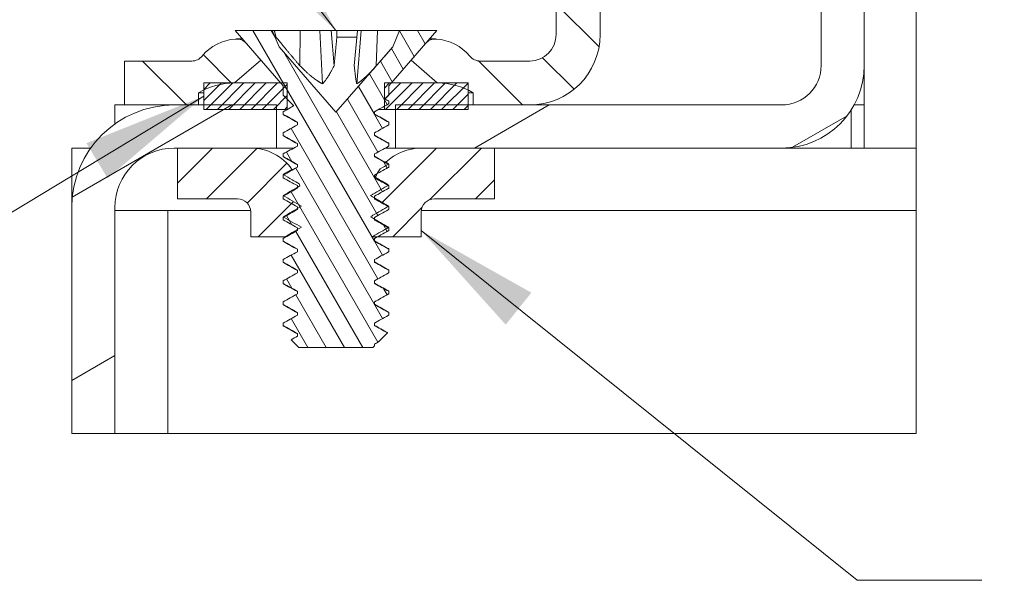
# Model space of a CAD drawing. Header units: inches. Extents: x 16 to 427, y 4 to 276.
# Tile 46 of 111: x 55 to 75, y 242 to 254. Entities that reach past the tile are written whole.
import ezdxf

# ---------------------------------------------------------------- set-up
doc = ezdxf.new("R2010")
doc.units = ezdxf.units.IN
doc.header["$LTSCALE"] = 26
doc.header["$MEASUREMENT"] = 0
doc.layers.get('0').update_dxf_attribs({"lineweight": 0})
for name, color, linetype, lineweight in [('Hatch (ANSI)', 7, 'Continuous', 5), ('Symbol (ANSI)', 7, 'Continuous', 5), ('Visible (ANSI)', 7, 'Continuous', 5), ('Visible Narrow (ANSI)', 7, 'Continuous', 5)]:
    doc.layers.add(name, color=color, linetype=linetype, lineweight=lineweight)
doc.styles.add('ROMANS', font='tahoma.ttf')
doc.dimstyles.new('Default (ANSI)$7', dxfattribs={"dimscale": 26, "dimtxt": 0.07, "dimasz": 0.098425, "dimexe": 0.125, "dimexo": 0.0625, "dimgap": 0.031496, "dimtad": 0, "dimtih": 1, "dimtoh": 1, "dimrnd": 1e-08, "dimzin": 0, "dimdsep": 46, "dimtxsty": 'ROMANS', "dimblk": 'Filled-1', "dimcen": 0.09, "dimdle": 0.393701, "dimclrd": 256, "dimclre": 256, "dimclrt": 256, "dimadec": 0, "dimazin": 0, "dimtfac": 0.928571, "dimtofl": 0, "dimtmove": 0, "dimatfit": 3, "dimfxl": 1, "dimtolj": 1, "dimtzin": 0, "dimlwd": -1, "dimlwe": -1, "dimarcsym": 0})

# ---------------------------------------------------------------- blocks, each defined once
blk = doc.blocks.new('Filled-1')
at = {"color": 0}
for p, q in [((0, 0), (-1, 0.1786)), ((-1, 0.1786), (-1, -0.1786)), ((-1, 0), (0, 0)), ((-1, -0.1786), (0, 0))]:
    blk.add_line(p, q, dxfattribs=at)
at = {"color": 0, "flags": 128}
blk.add_lwpolyline([(-1, -0.1786), (0, 0), (-1, 0.1786), (-1, -0.1786)], dxfattribs=at)
at = {"color": 0}
blk.add_solid([(-1, -0.1786), (0, 0), (-1, 0.1786), (-1, -0.1786)], dxfattribs=at)

msp = doc.modelspace()

# ---------------------------------------------------------------- hatches: boundary and pattern name
at = {"layer": 'Hatch (ANSI)'}
h = msp.add_hatch(dxfattribs=at)
h.set_pattern_fill('ANSI31', color=256, scale=26, angle=-15, style=0)
edge = h.paths.add_edge_path()
edge.add_ellipse((70.5559, 252.7044), major_axis=(0.8125, 0), ratio=1, start_angle=270, end_angle=360)
edge.add_line((71.3684, 252.7044), (71.3684, 258.0071))
edge.add_line((71.3684, 258.0071), (71.3684, 258.3248))
edge.add_ellipse((70.5559, 258.3248), major_axis=(0, 0.8125), ratio=1, start_angle=270, end_angle=360)
edge.add_line((70.5559, 259.1373), (67.0044, 259.1373))
edge.add_line((67.0044, 259.1373), (66.8357, 259.1373))
edge.add_line((66.8357, 259.1373), (66.8357, 259.3362))
edge.add_line((66.8357, 259.3362), (66.8357, 260.0213))
edge.add_line((66.8357, 260.0213), (70.5559, 260.0213))
edge.add_ellipse((70.5559, 258.3248), major_axis=(1.6932, 0.106), ratio=1, start_angle=0, end_angle=86.41883, ccw=False)
edge.add_ellipse((70.5559, 258.3248), major_axis=(1.6965, 0), ratio=1, start_angle=0, end_angle=3.58117, ccw=False)
edge.add_line((72.2524, 258.3248), (72.2524, 252.7044))
edge.add_ellipse((70.5559, 252.7044), major_axis=(0, -1.6965), ratio=1, start_angle=0, end_angle=90, ccw=False)
edge.add_line((70.5559, 251.0079), (64.669, 251.0079))
edge.add_line((64.669, 251.0079), (63.1671, 251.0079))
edge.add_line((63.1671, 251.0079), (62.6378, 251.0079))
edge.add_line((62.6378, 251.0079), (62.6378, 251.8009))
edge.add_line((62.6378, 251.8009), (62.6378, 251.8919))
edge.add_line((62.6378, 251.8919), (64.1274, 251.8919))
edge.add_line((64.1274, 251.8919), (64.2357, 251.8919))
edge.add_line((64.2357, 251.8919), (65.3927, 251.8919))
edge.add_line((65.3927, 251.8919), (70.5559, 251.8919))
edge = h.paths.add_edge_path()
edge.add_line((56.8864, 245.1514), (56.0024, 245.1514))
edge.add_line((56.0024, 245.1514), (56.0024, 249.7892))
edge.add_ellipse((58.1051, 249.7892), major_axis=(0, 2.1027), ratio=1, start_angle=0, end_angle=90, ccw=False)
edge.add_line((58.1051, 251.8919), (58.6024, 251.8919))
edge.add_line((58.6024, 251.8919), (58.7107, 251.8919))
edge.add_line((58.7107, 251.8919), (60.2003, 251.8919))
edge.add_line((60.2003, 251.8919), (60.2003, 251.8009))
edge.add_line((60.2003, 251.8009), (60.2003, 251.0079))
edge.add_line((60.2003, 251.0079), (59.671, 251.0079))
edge.add_line((59.671, 251.0079), (58.169, 251.0079))
edge.add_line((58.169, 251.0079), (58.1051, 251.0079))
edge.add_ellipse((58.1051, 249.7892), major_axis=(-1.2187, 0), ratio=1, start_angle=270, end_angle=360)
edge.add_line((56.8864, 249.7892), (56.8864, 245.1514))
h = msp.add_hatch(dxfattribs=at)
h.set_pattern_fill('ANSI31', color=256, scale=7.8, angle=90.0002, style=0)
edge = h.paths.add_edge_path()
edge.add_ellipse((59.3404, 250.9095), major_axis=(-0.7381, 1.2285), ratio=1, start_angle=355.06863, end_angle=360)
edge.add_line((58.6024, 252.1379), (58.6024, 251.8919))
edge.add_line((58.6024, 251.8919), (58.1051, 251.8919))
edge.add_line((58.1051, 251.8919), (57.0857, 251.8919))
edge.add_line((57.0857, 251.8919), (57.0857, 252.7933))
edge.add_line((57.0857, 252.7933), (58.4653, 252.7933))
edge.add_ellipse((58.4653, 253.0641), major_axis=(0.2082, -0.1732), ratio=1, start_angle=309.74619, end_angle=360)
edge.add_ellipse((59.4318, 252.2604), major_axis=(-0.0719, 0.9835), ratio=1, start_angle=0, end_angle=46.07282, ccw=False)
edge.add_ellipse((59.3796, 252.9738), major_axis=(0.2044, 0.1777), ratio=1, start_angle=0, end_angle=53.18099, ccw=False)
edge.add_line((59.584, 253.1515), (59.8797, 252.8114))
edge.add_line((59.8797, 252.8114), (59.3404, 252.3426))
edge.add_ellipse((59.3404, 250.9095), major_axis=(-0.6297, 1.2874), ratio=1, start_angle=333.93333, end_angle=360)
edge = h.paths.add_edge_path()
edge.add_line((66.8357, 256.4961), (65.9344, 256.4961))
edge.add_line((65.9344, 256.4961), (65.9344, 253.3349))
edge.add_ellipse((65.3927, 253.3349), major_axis=(0.5417, 0), ratio=1, start_angle=270, end_angle=360, ccw=False)
edge.add_line((65.3927, 252.7933), (64.3728, 252.7933))
edge.add_ellipse((64.3728, 253.0641), major_axis=(0, -0.2708), ratio=1, start_angle=309.74619, end_angle=360, ccw=False)
edge.add_ellipse((63.4063, 252.2604), major_axis=(0.7583, 0.6305), ratio=1, start_angle=0, end_angle=46.07282)
edge.add_ellipse((63.4584, 252.9738), major_axis=(0.0197, 0.2701), ratio=1, start_angle=0, end_angle=53.18099)
edge.add_line((63.254, 253.1515), (62.9584, 252.8114))
edge.add_line((62.9584, 252.8114), (63.4976, 252.3426))
edge.add_ellipse((63.4976, 250.9095), major_axis=(0, 1.4331), ratio=1, start_angle=333.93333, end_angle=360, ccw=False)
edge.add_ellipse((63.4976, 250.9095), major_axis=(0.6297, 1.2874), ratio=1, start_angle=355.06863, end_angle=360, ccw=False)
edge.add_line((64.2357, 252.1379), (64.2357, 251.8919))
edge.add_line((64.2357, 251.8919), (65.3927, 251.8919))
edge.add_ellipse((65.3927, 253.3349), major_axis=(0, -1.443), ratio=1, start_angle=0, end_angle=90)
edge.add_line((66.8357, 253.3349), (66.8357, 256.4961))
h = msp.add_hatch(dxfattribs=at)
h.set_pattern_fill('ANSI31', color=256, scale=2.6, angle=75.0002, style=0)
h.paths.add_polyline_path([(60.3357, 247.4203), (60.3357, 247.3661), (60.6289, 247.2036), (60.6289, 247.1495), (60.5007, 247.0784), (60.6607, 246.9184), (62.1774, 246.9184), (62.2092, 246.9502), (62.2092, 246.987), (62.2916, 247.0327), (62.4768, 247.2178), (62.2092, 247.3661), (62.2092, 247.4203), (62.5024, 247.5828), (62.5024, 247.637), (62.2092, 247.7995), (62.2092, 247.8536), (62.5024, 248.0161), (62.5024, 248.0703), (62.2092, 248.2328), (62.2092, 248.287), (62.5024, 248.4495), (62.5024, 248.5036), (62.2092, 248.6661), (62.2092, 248.7203), (62.5024, 248.8828), (62.5024, 248.937), (62.2092, 249.0995), (62.2092, 249.1536), (62.2711, 249.1879), (62.5024, 249.3161), (62.5024, 249.3703), (62.4912, 249.3765), (62.2092, 249.5328), (62.2092, 249.5522), (62.2092, 249.587), (62.5024, 249.7495), (62.5024, 249.8036), (62.4912, 249.8098), (62.2092, 249.9661), (62.2092, 249.9855), (62.2092, 250.0203), (62.5024, 250.1828), (62.5024, 250.237), (62.4912, 250.2432), (62.2092, 250.3995), (62.2092, 250.4536), (62.2643, 250.4842), (62.5024, 250.6161), (62.5024, 250.6703), (62.4912, 250.6765), (62.2092, 250.8328), (62.2092, 250.887), (62.5024, 251.0495), (62.5024, 251.1036), (62.2092, 251.2661), (62.2092, 251.3203), (62.5024, 251.4828), (62.5024, 251.537), (62.2092, 251.6995), (62.2092, 251.7536), (62.4157, 251.8681), (62.5024, 251.9161), (62.5024, 251.9703), (62.4238, 252.0138), (62.5024, 252.0924), (62.5024, 252.2868), (62.5508, 252.3426), (62.9584, 252.8114), (63.254, 253.1515), (63.486, 253.4184), (62.7246, 253.4184), (62.5854, 253.0825), (61.419, 251.7407), (60.2526, 253.0825), (60.1134, 253.4184), (59.352, 253.4184), (59.584, 253.1515), (59.8797, 252.8114), (60.2872, 252.3426), (60.3357, 252.2868), (60.3357, 252.0924), (60.4224, 252.0057), (60.5536, 251.8745), (60.4224, 251.8017), (60.421, 251.8009), (60.3357, 251.7536), (60.3357, 251.6995), (60.6289, 251.537), (60.6289, 251.4828), (60.3357, 251.3203), (60.3357, 251.2661), (60.6289, 251.1036), (60.6289, 251.0495), (60.3357, 250.887), (60.3357, 250.8328), (60.6289, 250.6703), (60.6289, 250.6161), (60.3468, 250.4598), (60.3357, 250.4536), (60.3357, 250.3995), (60.6289, 250.237), (60.6289, 250.2022), (60.6289, 250.1828), (60.3468, 250.0265), (60.3357, 250.0203), (60.3357, 249.9661), (60.6289, 249.8036), (60.6289, 249.7688), (60.6289, 249.7495), (60.3468, 249.5932), (60.3357, 249.587), (60.3357, 249.5328), (60.6289, 249.3703), (60.6289, 249.3355), (60.6289, 249.3161), (60.3357, 249.1536), (60.3357, 249.0995), (60.6289, 248.937), (60.6289, 248.8828), (60.3357, 248.7203), (60.3357, 248.6661), (60.6289, 248.5036), (60.6289, 248.4495), (60.3357, 248.287), (60.3357, 248.2328), (60.6289, 248.0703), (60.6289, 248.0161), (60.3357, 247.8536), (60.3357, 247.7995), (60.6289, 247.637), (60.6289, 247.5828)])
h = msp.add_hatch(dxfattribs=at)
h.set_pattern_fill('ANSI31', color=256, scale=1.3, style=0)
h.paths.add_polyline_path([(62.4157, 252.3426), (62.4157, 251.8681), (62.4157, 251.8009), (62.6378, 251.8009), (64.1274, 251.8009), (64.1274, 251.8919), (64.1274, 252.1968), (64.1274, 252.3426), (63.4976, 252.3426), (62.5508, 252.3426)])
h.paths.add_polyline_path([(60.4224, 251.8009), (60.4224, 251.8017), (60.4224, 252.0057), (60.4224, 252.3426), (60.2872, 252.3426), (59.3404, 252.3426), (58.7107, 252.3426), (58.7107, 252.1968), (58.7107, 251.8919), (58.7107, 251.8009), (60.2003, 251.8009), (60.421, 251.8009)])
h = msp.add_hatch(dxfattribs=at)
h.set_pattern_fill('ANSI31', color=256, scale=5.2, style=0)
edge = h.paths.add_edge_path()
edge.add_line((62.4448, 250.7162), (62.5024, 250.6829))
edge.add_line((62.5024, 250.6829), (62.4912, 250.6765))
edge.add_line((62.4912, 250.6765), (62.3279, 250.5822))
edge.add_ellipse((63.1671, 249.9679), major_axis=(-0.8392, 0.6143), ratio=1, start_angle=0, end_angle=6.44092)
edge.add_ellipse((63.1671, 249.9679), major_axis=(-0.9028, 0.5162), ratio=1, start_angle=0, end_angle=4.63834)
edge.add_line((62.2255, 250.4095), (62.5024, 250.2496))
edge.add_line((62.5024, 250.2496), (62.4912, 250.2432))
edge.add_line((62.4912, 250.2432), (62.1292, 250.0341))
edge.add_ellipse((63.1671, 249.9679), major_axis=(-1.0379, 0.0662), ratio=1, start_angle=0, end_angle=0.12981)
edge.add_line((62.129, 250.0318), (62.2092, 249.9855))
edge.add_line((62.2092, 249.9855), (62.5024, 249.8163))
edge.add_line((62.5024, 249.8163), (62.4912, 249.8098))
edge.add_line((62.4912, 249.8098), (62.1271, 249.5996))
edge.add_line((62.1271, 249.5996), (62.2092, 249.5522))
edge.add_line((62.2092, 249.5522), (62.5024, 249.3829))
edge.add_line((62.5024, 249.3829), (62.4912, 249.3765))
edge.add_line((62.4912, 249.3765), (62.1646, 249.1879))
edge.add_line((62.1646, 249.1879), (62.2711, 249.1879))
edge.add_line((62.2711, 249.1879), (63.1671, 249.1879))
edge.add_line((63.1671, 249.1879), (63.1671, 249.6971))
edge.add_ellipse((63.4379, 249.6971), major_axis=(-0.2708, 0), ratio=1, start_angle=270, end_angle=360, ccw=False)
edge.add_line((63.4379, 249.9679), (64.669, 249.9679))
edge.add_line((64.669, 249.9679), (64.669, 251.0079))
edge.add_line((64.669, 251.0079), (63.1671, 251.0079))
edge.add_ellipse((63.1671, 249.9679), major_axis=(0, 1.04), ratio=1, start_angle=0, end_angle=43.98945)
edge = h.paths.add_edge_path()
edge.add_line((60.3357, 250.4663), (60.5179, 250.5715))
edge.add_ellipse((59.671, 249.9679), major_axis=(0.847, 0.6035), ratio=1, start_angle=0, end_angle=54.52609)
edge.add_line((59.671, 251.0079), (58.169, 251.0079))
edge.add_line((58.169, 251.0079), (58.169, 249.9679))
edge.add_line((58.169, 249.9679), (59.4001, 249.9679))
edge.add_ellipse((59.4001, 249.6971), major_axis=(0, 0.2708), ratio=1, start_angle=270, end_angle=360, ccw=False)
edge.add_line((59.671, 249.6971), (59.671, 249.1879))
edge.add_line((59.671, 249.1879), (60.3732, 249.1879))
edge.add_line((60.3732, 249.1879), (60.6289, 249.3355))
edge.add_line((60.6289, 249.3355), (60.711, 249.3829))
edge.add_line((60.711, 249.3829), (60.3468, 249.5932))
edge.add_line((60.3468, 249.5932), (60.3357, 249.5996))
edge.add_line((60.3357, 249.5996), (60.6289, 249.7688))
edge.add_line((60.6289, 249.7688), (60.711, 249.8163))
edge.add_line((60.711, 249.8163), (60.3468, 250.0265))
edge.add_line((60.3468, 250.0265), (60.3357, 250.0329))
edge.add_line((60.3357, 250.0329), (60.6289, 250.2022))
edge.add_line((60.6289, 250.2022), (60.6774, 250.2302))
edge.add_ellipse((59.671, 249.9679), major_axis=(1.0064, 0.2623), ratio=1, start_angle=0, end_angle=2.66286)
edge.add_line((60.6641, 250.2767), (60.3468, 250.4598))
edge.add_line((60.3468, 250.4598), (60.3357, 250.4663))

# ---------------------------------------------------------------- linework, layer by layer
at = {"layer": 'Visible (ANSI)'}
for p, q in [((71.3684, 258.3248), (71.3684, 252.7044)), ((72.2524, 252.7044), (72.2524, 258.3248)), ((65.9344, 256.4961), (65.9344, 253.3349)), ((66.8357, 253.3349), (66.8357, 256.4961)), ((60.1134, 253.4184), (59.352, 253.4184)), ((59.352, 253.4184), (60.3357, 252.2868)), ((60.2526, 253.0825), (60.1134, 253.4184)), ((60.1575, 253.4184), (60.1134, 253.4184)), ((60.6826, 253.4184), (60.1575, 253.4184)), ((60.6816, 252.6931), (60.6826, 253.4184)), ((61.0872, 253.4184), (60.6826, 253.4184)), ((61.3212, 253.4184), (61.0872, 253.4184)), ((61.1433, 252.3261), (61.0872, 253.4184)), ((61.4346, 253.4184), (61.3212, 253.4184)), ((61.3806, 252.6931), (61.3212, 253.4184)), ((61.86, 253.4184), (61.4346, 253.4184)), ((61.7953, 252.6931), (61.86, 253.4184)), ((61.8467, 252.3261), (61.9336, 253.4184)), ((61.9336, 253.4184), (61.86, 253.4184)), ((62.2718, 253.4184), (61.9336, 253.4184)), ((62.246, 252.6931), (62.2718, 253.4184)), ((62.7246, 253.4184), (62.2718, 253.4184)), ((62.5024, 252.2868), (63.486, 253.4184)), ((62.7246, 253.4184), (62.5854, 253.0825)), ((63.486, 253.4184), (62.7246, 253.4184)), ((59.5031, 253.2446), (59.3796, 253.2446)), ((60.1688, 253.2847), (60.1884, 253.2847)), ((61.4389, 253.2847), (61.8481, 253.2847)), ((63.4584, 253.2446), (63.335, 253.2446)), ((59.8797, 252.8114), (59.584, 253.1515)), ((61.419, 251.7407), (60.2526, 253.0825)), ((62.5854, 253.0825), (61.419, 251.7407)), ((63.254, 253.1515), (62.9584, 252.8114)), ((58.4653, 252.7933), (57.0857, 252.7933)), ((57.0857, 252.7933), (57.0857, 251.8919)), ((59.3404, 252.3426), (59.8797, 252.8114)), ((62.9584, 252.8114), (63.4976, 252.3426)), ((65.3927, 252.7933), (64.3728, 252.7933)), ((72.2524, 252.7044), (72.2524, 251.0079)), ((60.4224, 252.3426), (58.7107, 252.3426)), ((58.7107, 252.3426), (58.7107, 251.8009)), ((60.3357, 252.2868), (60.3357, 252.0924)), ((60.4224, 251.8009), (60.4224, 252.3426)), ((62.4157, 252.3426), (62.4157, 251.8009)), ((64.1274, 252.3426), (62.4157, 252.3426)), ((62.5024, 252.0924), (62.5024, 252.2868)), ((64.1274, 251.8009), (64.1274, 252.3426)), ((58.6024, 251.8919), (58.6024, 252.1379)), ((58.7107, 252.1379), (58.6024, 252.1379)), ((60.3357, 252.0924), (60.5536, 251.8745)), ((62.4238, 252.0138), (62.5024, 252.0924)), ((62.5024, 251.9161), (62.5024, 251.9703)), ((64.2357, 252.1379), (64.1274, 252.1379)), ((64.2357, 252.1379), (64.2357, 251.8919)), ((56.8864, 251.8919), (57.0857, 251.8919)), ((56.8864, 251.8919), (56.8864, 251.5027)), ((57.0857, 251.8919), (58.6024, 251.8919)), ((60.2003, 251.8919), (58.1051, 251.8919)), ((58.7107, 251.8009), (60.4224, 251.8009)), ((60.2003, 251.0079), (60.2003, 251.8919)), ((60.3357, 251.7536), (60.3357, 251.6995)), ((62.2092, 251.6995), (62.2092, 251.7536)), ((62.4157, 251.8009), (62.2945, 251.8009)), ((62.4157, 251.8009), (64.1274, 251.8009)), ((70.5559, 251.8919), (62.6378, 251.8919)), ((62.6378, 251.8919), (62.6378, 251.0079)), ((64.2357, 251.8919), (65.3927, 251.8919)), ((71.9815, 251.7849), (71.9815, 251.0079)), ((72.0451, 251.8919), (72.2524, 251.8919)), ((60.6289, 251.537), (60.6289, 251.4828)), ((62.5024, 251.4828), (62.5024, 251.537)), ((60.3357, 251.3203), (60.3357, 251.2661)), ((62.2092, 251.2661), (62.2092, 251.3203)), ((56.0024, 249.7892), (56.0024, 251.0079)), ((56.0024, 251.0079), (56.3916, 251.0079)), ((58.1051, 251.0079), (60.2003, 251.0079)), ((59.671, 251.0079), (58.169, 251.0079)), ((58.169, 251.0079), (58.169, 249.9679)), ((60.5539, 251.0079), (60.2003, 251.0079)), ((60.6289, 251.1036), (60.6289, 251.0495)), ((62.6378, 251.0079), (62.4274, 251.0079)), ((62.5024, 251.0495), (62.5024, 251.1036)), ((62.6378, 251.0079), (70.5559, 251.0079)), ((64.669, 251.0079), (63.1671, 251.0079)), ((64.669, 249.9679), (64.669, 251.0079)), ((70.5559, 251.0079), (71.9815, 251.0079)), ((72.2524, 251.0079), (71.9815, 251.0079)), ((73.3184, 251.0079), (72.2524, 251.0079)), ((60.3357, 250.887), (60.3357, 250.8328)), ((62.2092, 250.8328), (62.2092, 250.887)), ((60.6289, 250.6703), (60.6289, 250.6161)), ((62.5024, 250.6161), (62.5024, 250.6703)), ((60.3357, 250.4536), (60.3357, 250.3995)), ((62.2092, 250.3995), (62.2092, 250.4536)), ((60.6289, 250.237), (60.6289, 250.1828)), ((62.5024, 250.1828), (62.5024, 250.237)), ((58.169, 249.9679), (59.4001, 249.9679)), ((60.3357, 250.0203), (60.3357, 249.9661)), ((62.2092, 249.9661), (62.2092, 250.0203)), ((63.4379, 249.9679), (64.669, 249.9679)), ((56.0024, 249.7892), (56.0024, 245.1514)), ((56.8864, 245.1514), (56.8864, 249.7892)), ((60.6289, 249.8036), (60.6289, 249.7495)), ((62.5024, 249.7495), (62.5024, 249.8036)), ((57.9697, 249.7253), (56.8864, 249.7253)), ((57.9697, 249.7253), (57.9697, 245.1514)), ((58.2405, 249.7253), (57.9697, 249.7253)), ((58.2405, 249.7253), (59.6695, 249.7253)), ((59.671, 249.6971), (59.671, 249.1879)), ((60.3357, 249.587), (60.3357, 249.5328)), ((62.2092, 249.5328), (62.2092, 249.587)), ((63.1671, 249.1879), (63.1671, 249.6971)), ((63.1686, 249.7253), (73.3184, 249.7253)), ((60.6289, 249.3703), (60.6289, 249.3161)), ((62.5024, 249.3161), (62.5024, 249.3703)), ((59.671, 249.1879), (60.3732, 249.1879)), ((60.3357, 249.1536), (60.3357, 249.0995)), ((62.1646, 249.1879), (63.1671, 249.1879)), ((62.2092, 249.0995), (62.2092, 249.1536)), ((60.6289, 248.937), (60.6289, 248.8828)), ((62.5024, 248.8828), (62.5024, 248.937)), ((60.3357, 248.7203), (60.3357, 248.6661)), ((62.2092, 248.6661), (62.2092, 248.7203)), ((60.6289, 248.5036), (60.6289, 248.4495)), ((62.5024, 248.4495), (62.5024, 248.5036)), ((60.3357, 248.287), (60.3357, 248.2328)), ((62.2092, 248.2328), (62.2092, 248.287)), ((60.6289, 248.0703), (60.6289, 248.0161)), ((62.5024, 248.0161), (62.5024, 248.0703)), ((60.3357, 247.8536), (60.3357, 247.7995)), ((62.2092, 247.7995), (62.2092, 247.8536)), ((60.6289, 247.637), (60.6289, 247.5828)), ((62.5024, 247.5828), (62.5024, 247.637)), ((60.3357, 247.4203), (60.3357, 247.3661)), ((62.2092, 247.3661), (62.2092, 247.4203)), ((60.6289, 247.2036), (60.6289, 247.1495)), ((62.2916, 247.0327), (62.4768, 247.2178)), ((60.5007, 247.0784), (60.6607, 246.9184)), ((60.6607, 246.9184), (62.1774, 246.9184)), ((62.1774, 246.9184), (62.2092, 246.9502)), ((62.2092, 246.9502), (62.2092, 246.987))]:
    msp.add_line(p, q, dxfattribs=at)
for centre, radius, start, end in [((59.4318, 252.2604), 0.9862, 94.18099, 140.25381), ((59.3796, 252.9738), 0.2708, 41, 94.18099), ((63.4584, 252.9738), 0.2708, 85.81901, 139), ((63.4063, 252.2604), 0.9862, 39.74619, 85.81901), ((65.3927, 253.3349), 0.5417, 270, 0), ((65.3927, 253.3349), 1.443, 270, 0), ((58.4653, 253.0641), 0.2708, 270, 320.25381), ((64.3728, 253.0641), 0.2708, 219.74619, 270), ((70.5559, 252.7044), 0.8125, 270, 0), ((70.5559, 252.7044), 1.6965, 270, 0), ((59.3404, 250.9095), 1.4331, 90, 120.99804), ((63.4976, 250.9095), 1.4331, 59.00196, 90), ((58.1051, 249.7892), 2.1027, 90, 180), ((58.1051, 249.7892), 1.2187, 90, 180), ((59.671, 249.9679), 1.04, 35.47391, 90), ((63.1671, 249.9679), 1.04, 90, 133.98945), ((63.1671, 249.9679), 1.04, 143.79846, 154.87772), ((59.671, 249.9679), 1.04, 14.60622, 17.26908), ((59.4001, 249.6971), 0.2708, 0, 90), ((63.1671, 249.9679), 1.04, 176.34942, 176.47923), ((63.4379, 249.6971), 0.2708, 90, 180)]:
    msp.add_arc(centre, radius, start, end, dxfattribs=at)
for points, weights in [([(60.1884, 253.2847), (60.1731, 253.3507), (60.1575, 253.4184)], [1.0043346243, 1.00398196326, 1.00346762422]), ([(61.4389, 253.2847), (61.4368, 253.3507), (61.4346, 253.4184)], [1.00433462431, 1.00398196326, 1.00346762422]), ([(60.1884, 253.2847), (60.4941, 252.9168), (60.6816, 252.6931)], [1.28288908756, 1.64296525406, 1.9811010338]), ([(61.3806, 252.6931), (61.4028, 252.9168), (61.4389, 253.2847)], [1.9811010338, 1.64296525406, 1.28288908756]), ([(62.246, 252.6931), (62.3865, 252.8537), (62.5854, 253.0825)], [1.9811010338, 1.72609881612, 1.45861845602]), ([(60.6816, 252.6931), (60.9721, 252.4099), (61.1433, 252.3261)], [1.76712838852, 2.21920621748, 2.40094341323]), ([(61.1433, 252.3261), (61.2355, 252.4099), (61.3806, 252.6931)], [2.40094341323, 2.21920621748, 1.76712838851]), ([(61.7953, 252.6931), (61.823, 252.4099), (61.8467, 252.3261)], [1.76712838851, 2.21920621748, 2.40094341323]), ([(61.8467, 252.3261), (61.9928, 252.4099), (62.246, 252.6931)], [2.40094341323, 2.21920621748, 1.76712838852])]:
    msp.add_rational_spline(points, weights, degree=2, dxfattribs=at)
for points in [[(62.5024, 251.9703), (62.4762, 251.9848), (62.45, 251.9993), (62.4238, 252.0138)], [(60.3425, 251.6918), (60.338, 251.6943), (60.3357, 251.6969), (60.3357, 251.6995)], [(60.6289, 251.5317), (60.5335, 251.5852), (60.438, 251.6385), (60.3425, 251.6917)], [(62.2092, 251.7051), (62.3044, 251.6516), (62.3996, 251.5984), (62.4949, 251.5452)], [(62.5024, 251.537), (62.5024, 251.5397), (62.4998, 251.5424), (62.4947, 251.5452)], [(60.3425, 251.2584), (60.338, 251.2609), (60.3357, 251.2635), (60.3357, 251.2661)], [(60.6289, 251.0984), (60.5335, 251.1518), (60.438, 251.2051), (60.3425, 251.2584)], [(62.2092, 251.2717), (62.3044, 251.2183), (62.3996, 251.1651), (62.4949, 251.1119)], [(62.5024, 251.1036), (62.5024, 251.1063), (62.4998, 251.1091), (62.4947, 251.1119)], [(60.3425, 250.8251), (60.338, 250.8276), (60.3357, 250.8302), (60.3357, 250.8328)], [(60.6289, 250.665), (60.5335, 250.7185), (60.438, 250.7718), (60.3425, 250.8251)], [(62.2092, 250.8384), (62.3007, 250.787), (62.3923, 250.7359), (62.4839, 250.6847)], [(60.3357, 250.4663), (60.3964, 250.5013), (60.4572, 250.5364), (60.5179, 250.5715)], [(60.5179, 250.5715), (60.5198, 250.5689), (60.5253, 250.5664), (60.5344, 250.5638)], [(62.5024, 250.6829), (62.4442, 250.6493), (62.386, 250.6158), (62.3279, 250.5822)], [(62.4471, 250.7049), (62.4584, 250.7027), (62.468, 250.7004), (62.4759, 250.6982)], [(62.2092, 250.4222), (62.222, 250.418), (62.2275, 250.4137), (62.2255, 250.4095)], [(62.2092, 250.4051), (62.3007, 250.3537), (62.3923, 250.3025), (62.4839, 250.2514)], [(62.4455, 250.2716), (62.4569, 250.2694), (62.4666, 250.2671), (62.4746, 250.2649)], [(62.2092, 249.9717), (62.3007, 249.9204), (62.3923, 249.8692), (62.4839, 249.8181)], [(62.4455, 249.8383), (62.4569, 249.836), (62.4666, 249.8338), (62.4746, 249.8315)], [(62.2092, 249.5384), (62.3007, 249.487), (62.3923, 249.4359), (62.4839, 249.3847)], [(62.4455, 249.4049), (62.4569, 249.4027), (62.4666, 249.4004), (62.4746, 249.3982)], [(60.3975, 249.1879), (60.3865, 249.1879), (60.3784, 249.1879), (60.3732, 249.1879)], [(60.3425, 249.0918), (60.338, 249.0943), (60.3357, 249.0969), (60.3357, 249.0995)], [(60.6289, 248.9317), (60.5335, 248.9852), (60.438, 249.0385), (60.3425, 249.0917)], [(62.2092, 249.1051), (62.3044, 249.0516), (62.3996, 248.9984), (62.4949, 248.9452)], [(62.5024, 248.937), (62.5024, 248.9397), (62.4998, 248.9424), (62.4947, 248.9452)], [(60.3425, 248.6584), (60.338, 248.6609), (60.3357, 248.6635), (60.3357, 248.6661)], [(60.6289, 248.4984), (60.5335, 248.5518), (60.438, 248.6051), (60.3425, 248.6584)], [(62.2092, 248.6717), (62.3044, 248.6183), (62.3996, 248.5651), (62.4949, 248.5119)], [(62.5024, 248.5036), (62.5024, 248.5063), (62.4998, 248.5091), (62.4947, 248.5119)], [(60.3425, 248.2251), (60.338, 248.2276), (60.3357, 248.2302), (60.3357, 248.2328)], [(60.6289, 248.065), (60.5335, 248.1185), (60.438, 248.1718), (60.3425, 248.2251)], [(62.2092, 248.2384), (62.3044, 248.185), (62.3996, 248.1317), (62.4949, 248.0785)], [(62.5024, 248.0703), (62.5024, 248.073), (62.4998, 248.0758), (62.4947, 248.0785)], [(60.3425, 247.7918), (60.338, 247.7943), (60.3357, 247.7969), (60.3357, 247.7995)], [(60.6289, 247.6317), (60.5335, 247.6852), (60.438, 247.7385), (60.3425, 247.7917)], [(62.2092, 247.8051), (62.3044, 247.7516), (62.3996, 247.6984), (62.4949, 247.6452)], [(62.5024, 247.637), (62.5024, 247.6397), (62.4998, 247.6424), (62.4947, 247.6452)], [(60.3425, 247.3584), (60.338, 247.3609), (60.3357, 247.3635), (60.3357, 247.3661)], [(60.6289, 247.1984), (60.5335, 247.2518), (60.438, 247.3051), (60.3425, 247.3584)], [(62.2092, 247.3717), (62.2976, 247.3221), (62.3861, 247.2726), (62.4746, 247.2232)], [(60.6289, 247.1495), (60.5861, 247.1258), (60.5434, 247.1021), (60.5007, 247.0784)], [(62.4746, 247.2232), (62.4779, 247.2214), (62.4786, 247.2196), (62.4768, 247.2178)], [(62.2092, 246.987), (62.2367, 247.0022), (62.2642, 247.0174), (62.2916, 247.0327)]]:
    msp.add_open_spline(points, degree=3, dxfattribs=at)
for points, knots in [([(60.5536, 251.8745), (60.5299, 251.8613), (60.5061, 251.8481), (60.4334, 251.8078), (60.3846, 251.7807), (60.3357, 251.7536)], [-0.073031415, -0.073031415, -0.073031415, -0.073031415, -0.049118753, -0.049118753, -0.000000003, -0.000000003, -0.000000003, -0.000000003]), ([(62.2092, 251.7536), (62.2538, 251.7784), (62.2984, 251.8031), (62.3919, 251.8549), (62.4407, 251.882), (62.4939, 251.9114), (62.4981, 251.9138), (62.5024, 251.9161)], [-0.09823524, -0.09823524, -0.09823524, -0.09823524, -0.053391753, -0.053391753, -0.004274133, -0.004274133, -0.000000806, -0.000000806, -0.000000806, -0.000000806]), ([(60.3357, 251.6995), (60.3846, 251.6724), (60.4334, 251.6453), (60.5311, 251.5911), (60.58, 251.5641), (60.6289, 251.537)], [-0.098234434, -0.098234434, -0.098234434, -0.098234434, -0.04911762, -0.04911762, 0, 0, 0, 0]), ([(62.5024, 251.537), (62.4575, 251.5618), (62.4126, 251.5867), (62.3189, 251.6387), (62.27, 251.6658), (62.2172, 251.6951), (62.2132, 251.6973), (62.2092, 251.6995)], [-0.098237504, -0.098237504, -0.098237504, -0.098237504, -0.053131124, -0.053131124, -0.004012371, -0.004012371, -0.00000307, -0.00000307, -0.00000307, -0.00000307]), ([(60.6289, 251.4828), (60.58, 251.4557), (60.5311, 251.4286), (60.4334, 251.3745), (60.3846, 251.3474), (60.3357, 251.3203)], [-0.098234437, -0.098234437, -0.098234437, -0.098234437, -0.049118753, -0.049118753, -0.000000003, -0.000000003, -0.000000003, -0.000000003]), ([(62.2092, 251.3203), (62.2538, 251.345), (62.2984, 251.3698), (62.3919, 251.4216), (62.4407, 251.4487), (62.4939, 251.4781), (62.4981, 251.4805), (62.5024, 251.4828)], [-0.09823524, -0.09823524, -0.09823524, -0.09823524, -0.053391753, -0.053391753, -0.004274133, -0.004274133, -0.000000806, -0.000000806, -0.000000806, -0.000000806]), ([(60.3357, 251.2661), (60.3846, 251.2391), (60.4334, 251.212), (60.5311, 251.1578), (60.58, 251.1307), (60.6289, 251.1036)], [-0.098234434, -0.098234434, -0.098234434, -0.098234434, -0.04911762, -0.04911762, 0, 0, 0, 0]), ([(62.5024, 251.1036), (62.4575, 251.1285), (62.4126, 251.1534), (62.3189, 251.2053), (62.27, 251.2324), (62.2172, 251.2617), (62.2132, 251.2639), (62.2092, 251.2661)], [-0.098237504, -0.098237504, -0.098237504, -0.098237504, -0.053131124, -0.053131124, -0.004012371, -0.004012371, -0.00000307, -0.00000307, -0.00000307, -0.00000307]), ([(60.6289, 251.0495), (60.58, 251.0224), (60.5311, 250.9953), (60.4334, 250.9411), (60.3846, 250.9141), (60.3357, 250.887)], [-0.098234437, -0.098234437, -0.098234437, -0.098234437, -0.049118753, -0.049118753, -0.000000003, -0.000000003, -0.000000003, -0.000000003]), ([(62.2092, 250.887), (62.2538, 250.9117), (62.2984, 250.9364), (62.3919, 250.9882), (62.4407, 251.0153), (62.4939, 251.0448), (62.4981, 251.0471), (62.5024, 251.0495)], [-0.09823524, -0.09823524, -0.09823524, -0.09823524, -0.053391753, -0.053391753, -0.004274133, -0.004274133, -0.000000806, -0.000000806, -0.000000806, -0.000000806]), ([(60.3357, 250.8328), (60.3846, 250.8057), (60.4334, 250.7786), (60.5311, 250.7245), (60.58, 250.6974), (60.6289, 250.6703)], [-0.098234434, -0.098234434, -0.098234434, -0.098234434, -0.04911762, -0.04911762, 0, 0, 0, 0]), ([(62.5024, 250.6703), (62.4575, 250.6952), (62.4126, 250.7201), (62.3189, 250.772), (62.27, 250.7991), (62.2172, 250.8284), (62.2132, 250.8306), (62.2092, 250.8328)], [-0.098237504, -0.098237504, -0.098237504, -0.098237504, -0.053131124, -0.053131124, -0.004012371, -0.004012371, -0.00000307, -0.00000307, -0.00000307, -0.00000307]), ([(60.6289, 250.6161), (60.58, 250.5891), (60.5311, 250.562), (60.4334, 250.5078), (60.3846, 250.4807), (60.3357, 250.4536)], [-0.098234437, -0.098234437, -0.098234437, -0.098234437, -0.049118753, -0.049118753, -0.000000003, -0.000000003, -0.000000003, -0.000000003]), ([(62.2092, 250.4536), (62.2538, 250.4784), (62.2984, 250.5031), (62.3919, 250.5549), (62.4407, 250.582), (62.4939, 250.6114), (62.4981, 250.6138), (62.5024, 250.6161)], [-0.09823524, -0.09823524, -0.09823524, -0.09823524, -0.053391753, -0.053391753, -0.004274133, -0.004274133, -0.000000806, -0.000000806, -0.000000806, -0.000000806]), ([(62.4018, 250.7306), (62.4309, 250.7264), (62.4458, 250.7223), (62.4457, 250.7174), (62.4454, 250.7168), (62.4448, 250.7162)], [0.27976859, 0.27976859, 0.27976859, 0.27976859, 0.36906819, 0.36906819, 0.38216211, 0.38216211, 0.38216211, 0.38216211]), ([(62.4448, 250.7162), (62.4489, 250.7138), (62.453, 250.7114), (62.4722, 250.7003), (62.4873, 250.6916), (62.5024, 250.6829)], [-0.019487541, -0.019487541, -0.019487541, -0.019487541, -0.015316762, -0.015316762, 0, 0, 0, 0]), ([(60.6641, 250.2767), (60.6172, 250.3037), (60.5703, 250.3308), (60.4608, 250.394), (60.3982, 250.4301), (60.3357, 250.4663)], [-0.11113437, -0.11113437, -0.11113437, -0.11113437, -0.0635, -0.0635, 0, 0, 0, 0]), ([(60.3357, 250.3995), (60.3846, 250.3724), (60.4334, 250.3453), (60.5311, 250.2911), (60.58, 250.2641), (60.6289, 250.237)], [-0.098234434, -0.098234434, -0.098234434, -0.098234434, -0.04911762, -0.04911762, 0, 0, 0, 0]), ([(62.5024, 250.237), (62.4575, 250.2618), (62.4126, 250.2867), (62.3189, 250.3387), (62.27, 250.3658), (62.2172, 250.3951), (62.2132, 250.3973), (62.2092, 250.3995)], [-0.098237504, -0.098237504, -0.098237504, -0.098237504, -0.053131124, -0.053131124, -0.004012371, -0.004012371, -0.00000307, -0.00000307, -0.00000307, -0.00000307]), ([(62.2255, 250.4095), (62.3027, 250.3649), (62.3799, 250.3203), (62.4722, 250.267), (62.4873, 250.2583), (62.5024, 250.2496)], [-0.093706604, -0.093706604, -0.093706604, -0.093706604, -0.015316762, -0.015316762, 0, 0, 0, 0]), ([(60.3357, 250.0329), (60.3982, 250.069), (60.4608, 250.1051), (60.5747, 250.1709), (60.626, 250.2005), (60.6774, 250.2302)], [-0.127, -0.127, -0.127, -0.127, -0.0635, -0.0635, -0.01137448, -0.01137448, -0.01137448, -0.01137448]), ([(60.6289, 250.1828), (60.58, 250.1557), (60.5311, 250.1286), (60.4334, 250.0745), (60.3846, 250.0474), (60.3357, 250.0203)], [-0.098234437, -0.098234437, -0.098234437, -0.098234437, -0.049118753, -0.049118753, -0.000000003, -0.000000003, -0.000000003, -0.000000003]), ([(62.5024, 250.2496), (62.3944, 250.1873), (62.2865, 250.125), (62.1621, 250.0531), (62.1456, 250.0436), (62.1292, 250.0341)], [-0.127, -0.127, -0.127, -0.127, -0.01741737, -0.01741737, -0.00071414, -0.00071414, -0.00071414, -0.00071414]), ([(62.2092, 250.0203), (62.2538, 250.045), (62.2984, 250.0698), (62.3919, 250.1216), (62.4407, 250.1487), (62.4939, 250.1781), (62.4981, 250.1805), (62.5024, 250.1828)], [-0.09823524, -0.09823524, -0.09823524, -0.09823524, -0.053391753, -0.053391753, -0.004274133, -0.004274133, -0.000000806, -0.000000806, -0.000000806, -0.000000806]), ([(60.711, 249.8163), (60.6484, 249.8524), (60.5859, 249.8885), (60.4608, 249.9607), (60.3982, 249.9968), (60.3357, 250.0329)], [-0.127, -0.127, -0.127, -0.127, -0.0635, -0.0635, 0, 0, 0, 0]), ([(60.3357, 249.9661), (60.3846, 249.9391), (60.4334, 249.912), (60.5311, 249.8578), (60.58, 249.8307), (60.6289, 249.8036)], [-0.098234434, -0.098234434, -0.098234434, -0.098234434, -0.04911762, -0.04911762, 0, 0, 0, 0]), ([(62.129, 250.0318), (62.2384, 249.9687), (62.3478, 249.9055), (62.4722, 249.8337), (62.4873, 249.825), (62.5024, 249.8163)], [-0.12633573, -0.12633573, -0.12633573, -0.12633573, -0.01531676, -0.01531676, 0, 0, 0, 0]), ([(62.5024, 249.8036), (62.4575, 249.8285), (62.4126, 249.8534), (62.3189, 249.9053), (62.27, 249.9324), (62.2172, 249.9617), (62.2132, 249.9639), (62.2092, 249.9661)], [-0.098237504, -0.098237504, -0.098237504, -0.098237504, -0.053131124, -0.053131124, -0.004012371, -0.004012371, -0.00000307, -0.00000307, -0.00000307, -0.00000307]), ([(60.3357, 249.5996), (60.3982, 249.6357), (60.4608, 249.6718), (60.5859, 249.744), (60.6484, 249.7801), (60.711, 249.8163)], [-0.127, -0.127, -0.127, -0.127, -0.0635, -0.0635, 0, 0, 0, 0]), ([(60.6289, 249.7495), (60.58, 249.7224), (60.5311, 249.6953), (60.4334, 249.6411), (60.3846, 249.6141), (60.3357, 249.587)], [-0.098234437, -0.098234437, -0.098234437, -0.098234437, -0.049118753, -0.049118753, -0.000000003, -0.000000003, -0.000000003, -0.000000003]), ([(62.5024, 249.8163), (62.3944, 249.7539), (62.2865, 249.6916), (62.1614, 249.6194), (62.1442, 249.6095), (62.1271, 249.5996)], [-0.127, -0.127, -0.127, -0.127, -0.01741737, -0.01741737, 0, 0, 0, 0]), ([(62.2092, 249.587), (62.2538, 249.6117), (62.2984, 249.6364), (62.3919, 249.6882), (62.4407, 249.7153), (62.4939, 249.7448), (62.4981, 249.7471), (62.5024, 249.7495)], [-0.09823524, -0.09823524, -0.09823524, -0.09823524, -0.053391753, -0.053391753, -0.004274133, -0.004274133, -0.000000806, -0.000000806, -0.000000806, -0.000000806]), ([(60.711, 249.3829), (60.6484, 249.419), (60.5859, 249.4551), (60.4608, 249.5274), (60.3982, 249.5635), (60.3357, 249.5996)], [-0.127, -0.127, -0.127, -0.127, -0.0635, -0.0635, 0, 0, 0, 0]), ([(60.3357, 249.5328), (60.3846, 249.5057), (60.4334, 249.4786), (60.5311, 249.4245), (60.58, 249.3974), (60.6289, 249.3703)], [-0.098234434, -0.098234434, -0.098234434, -0.098234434, -0.04911762, -0.04911762, 0, 0, 0, 0]), ([(62.1271, 249.5996), (62.2371, 249.5361), (62.3471, 249.4726), (62.4722, 249.4003), (62.4873, 249.3916), (62.5024, 249.3829)], [-0.127, -0.127, -0.127, -0.127, -0.01531676, -0.01531676, 0, 0, 0, 0]), ([(62.5024, 249.3703), (62.4575, 249.3952), (62.4126, 249.4201), (62.3189, 249.472), (62.27, 249.4991), (62.2172, 249.5284), (62.2132, 249.5306), (62.2092, 249.5328)], [-0.098237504, -0.098237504, -0.098237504, -0.098237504, -0.053131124, -0.053131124, -0.004012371, -0.004012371, -0.00000307, -0.00000307, -0.00000307, -0.00000307]), ([(60.3732, 249.1879), (60.4233, 249.2168), (60.4733, 249.2457), (60.5859, 249.3107), (60.6484, 249.3468), (60.711, 249.3829)], [-0.1143, -0.1143, -0.1143, -0.1143, -0.0635, -0.0635, 0, 0, 0, 0]), ([(62.5024, 249.3829), (62.3944, 249.3206), (62.2865, 249.2583), (62.1739, 249.1933), (62.1693, 249.1906), (62.1646, 249.1879)], [-0.127, -0.127, -0.127, -0.127, -0.01741737, -0.01741737, -0.0127, -0.0127, -0.0127, -0.0127]), ([(60.6289, 249.3161), (60.58, 249.2891), (60.5311, 249.262), (60.4334, 249.2078), (60.3846, 249.1807), (60.3357, 249.1536)], [-0.098234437, -0.098234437, -0.098234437, -0.098234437, -0.049118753, -0.049118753, -0.000000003, -0.000000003, -0.000000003, -0.000000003]), ([(62.2092, 249.1536), (62.2538, 249.1784), (62.2984, 249.2031), (62.3919, 249.2549), (62.4407, 249.282), (62.4939, 249.3114), (62.4981, 249.3138), (62.5024, 249.3161)], [-0.09823524, -0.09823524, -0.09823524, -0.09823524, -0.053391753, -0.053391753, -0.004274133, -0.004274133, -0.000000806, -0.000000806, -0.000000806, -0.000000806]), ([(60.3357, 249.0995), (60.3846, 249.0724), (60.4334, 249.0453), (60.5311, 248.9911), (60.58, 248.9641), (60.6289, 248.937)], [-0.098234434, -0.098234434, -0.098234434, -0.098234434, -0.04911762, -0.04911762, 0, 0, 0, 0]), ([(62.5024, 248.937), (62.4575, 248.9618), (62.4126, 248.9867), (62.3189, 249.0387), (62.27, 249.0658), (62.2172, 249.0951), (62.2132, 249.0973), (62.2092, 249.0995)], [-0.098237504, -0.098237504, -0.098237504, -0.098237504, -0.053131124, -0.053131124, -0.004012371, -0.004012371, -0.00000307, -0.00000307, -0.00000307, -0.00000307]), ([(60.6289, 248.8828), (60.58, 248.8557), (60.5311, 248.8286), (60.4334, 248.7745), (60.3846, 248.7474), (60.3357, 248.7203)], [-0.098234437, -0.098234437, -0.098234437, -0.098234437, -0.049118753, -0.049118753, -0.000000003, -0.000000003, -0.000000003, -0.000000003]), ([(62.2092, 248.7203), (62.2538, 248.745), (62.2984, 248.7698), (62.3919, 248.8216), (62.4407, 248.8487), (62.4939, 248.8781), (62.4981, 248.8805), (62.5024, 248.8828)], [-0.09823524, -0.09823524, -0.09823524, -0.09823524, -0.053391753, -0.053391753, -0.004274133, -0.004274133, -0.000000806, -0.000000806, -0.000000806, -0.000000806]), ([(60.3357, 248.6661), (60.3846, 248.6391), (60.4334, 248.612), (60.5311, 248.5578), (60.58, 248.5307), (60.6289, 248.5036)], [-0.098234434, -0.098234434, -0.098234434, -0.098234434, -0.04911762, -0.04911762, 0, 0, 0, 0]), ([(62.5024, 248.5036), (62.4575, 248.5285), (62.4126, 248.5534), (62.3189, 248.6053), (62.27, 248.6324), (62.2172, 248.6617), (62.2132, 248.6639), (62.2092, 248.6661)], [-0.098237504, -0.098237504, -0.098237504, -0.098237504, -0.053131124, -0.053131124, -0.004012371, -0.004012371, -0.00000307, -0.00000307, -0.00000307, -0.00000307]), ([(60.6289, 248.4495), (60.58, 248.4224), (60.5311, 248.3953), (60.4334, 248.3411), (60.3846, 248.3141), (60.3357, 248.287)], [-0.098234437, -0.098234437, -0.098234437, -0.098234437, -0.049118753, -0.049118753, -0.000000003, -0.000000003, -0.000000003, -0.000000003]), ([(62.2092, 248.287), (62.2538, 248.3117), (62.2984, 248.3364), (62.3919, 248.3882), (62.4407, 248.4153), (62.4939, 248.4448), (62.4981, 248.4471), (62.5024, 248.4495)], [-0.09823524, -0.09823524, -0.09823524, -0.09823524, -0.053391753, -0.053391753, -0.004274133, -0.004274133, -0.000000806, -0.000000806, -0.000000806, -0.000000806]), ([(60.3357, 248.2328), (60.3846, 248.2057), (60.4334, 248.1786), (60.5311, 248.1245), (60.58, 248.0974), (60.6289, 248.0703)], [-0.098234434, -0.098234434, -0.098234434, -0.098234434, -0.04911762, -0.04911762, 0, 0, 0, 0]), ([(62.5024, 248.0703), (62.4575, 248.0952), (62.4126, 248.1201), (62.3189, 248.172), (62.27, 248.1991), (62.2172, 248.2284), (62.2132, 248.2306), (62.2092, 248.2328)], [-0.098237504, -0.098237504, -0.098237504, -0.098237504, -0.053131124, -0.053131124, -0.004012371, -0.004012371, -0.00000307, -0.00000307, -0.00000307, -0.00000307]), ([(60.6289, 248.0161), (60.58, 247.9891), (60.5311, 247.962), (60.4334, 247.9078), (60.3846, 247.8807), (60.3357, 247.8536)], [-0.098234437, -0.098234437, -0.098234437, -0.098234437, -0.049118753, -0.049118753, -0.000000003, -0.000000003, -0.000000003, -0.000000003]), ([(62.2092, 247.8536), (62.2538, 247.8784), (62.2984, 247.9031), (62.3919, 247.9549), (62.4407, 247.982), (62.4939, 248.0114), (62.4981, 248.0138), (62.5024, 248.0161)], [-0.09823524, -0.09823524, -0.09823524, -0.09823524, -0.053391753, -0.053391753, -0.004274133, -0.004274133, -0.000000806, -0.000000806, -0.000000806, -0.000000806]), ([(60.3357, 247.7995), (60.3846, 247.7724), (60.4334, 247.7453), (60.5311, 247.6911), (60.58, 247.6641), (60.6289, 247.637)], [-0.098234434, -0.098234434, -0.098234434, -0.098234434, -0.04911762, -0.04911762, 0, 0, 0, 0]), ([(62.5024, 247.637), (62.4575, 247.6618), (62.4126, 247.6867), (62.3189, 247.7387), (62.27, 247.7658), (62.2172, 247.7951), (62.2132, 247.7973), (62.2092, 247.7995)], [-0.098237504, -0.098237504, -0.098237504, -0.098237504, -0.053131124, -0.053131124, -0.004012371, -0.004012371, -0.00000307, -0.00000307, -0.00000307, -0.00000307]), ([(60.6289, 247.5828), (60.58, 247.5557), (60.5311, 247.5286), (60.4334, 247.4745), (60.3846, 247.4474), (60.3357, 247.4203)], [-0.098234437, -0.098234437, -0.098234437, -0.098234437, -0.049118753, -0.049118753, -0.000000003, -0.000000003, -0.000000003, -0.000000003]), ([(62.2092, 247.4203), (62.2538, 247.445), (62.2984, 247.4698), (62.3919, 247.5216), (62.4407, 247.5487), (62.4939, 247.5781), (62.4981, 247.5805), (62.5024, 247.5828)], [-0.09823524, -0.09823524, -0.09823524, -0.09823524, -0.053391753, -0.053391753, -0.004274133, -0.004274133, -0.000000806, -0.000000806, -0.000000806, -0.000000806]), ([(60.3357, 247.3661), (60.3846, 247.3391), (60.4334, 247.312), (60.5311, 247.2578), (60.58, 247.2307), (60.6289, 247.2036)], [-0.098234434, -0.098234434, -0.098234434, -0.098234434, -0.04911762, -0.04911762, 0, 0, 0, 0]), ([(62.4768, 247.2178), (62.4404, 247.238), (62.4041, 247.2581), (62.3189, 247.3053), (62.27, 247.3324), (62.2172, 247.3617), (62.2132, 247.3639), (62.2092, 247.3661)], [-0.089666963, -0.089666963, -0.089666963, -0.089666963, -0.053131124, -0.053131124, -0.004012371, -0.004012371, -0.00000307, -0.00000307, -0.00000307, -0.00000307])]:
    msp.add_open_spline(points, degree=3, knots=knots, dxfattribs=at)
at = {"layer": 'Visible Narrow (ANSI)'}
for p, q in [((73.3184, 258.3248), (73.3184, 252.7044)), ((73.3184, 251.0079), (73.3184, 252.7044)), ((73.3184, 251.0079), (73.3184, 249.7892)), ((73.3184, 249.7892), (73.3184, 249.7253)), ((73.3184, 249.7253), (73.3184, 245.1514)), ((56.8864, 245.1514), (56.0024, 245.1514)), ((57.9697, 245.1514), (56.8864, 245.1514)), ((58.2405, 245.1514), (57.9697, 245.1514)), ((73.3184, 245.1514), (58.2405, 245.1514))]:
    msp.add_line(p, q, dxfattribs=at)

# ---------------------------------------------------------------- leaders
at = {"layer": 'Symbol (ANSI)', "annotation_type": 0, "has_hookline": 1}
for points, hookline_direction, text_width in [([(61.419, 253.4184), (52.9795, 264.3569), (50.4204, 264.3569)], 1, 21.2056), ([(58.7107, 252.0718), (50.5543, 247.1407), (47.9952, 247.1407)], 1, 17.8688), ([(63.1671, 249.3157), (72.1033, 242.1436), (74.6624, 242.1436)], 0, 22.4536)]:
    msp.add_leader(points, dimstyle='Default (ANSI)$7', override={"dimtad": 0}, dxfattribs=dict(at, hookline_direction=hookline_direction, text_width=text_width))

doc.saveas('drawing.dxf')
